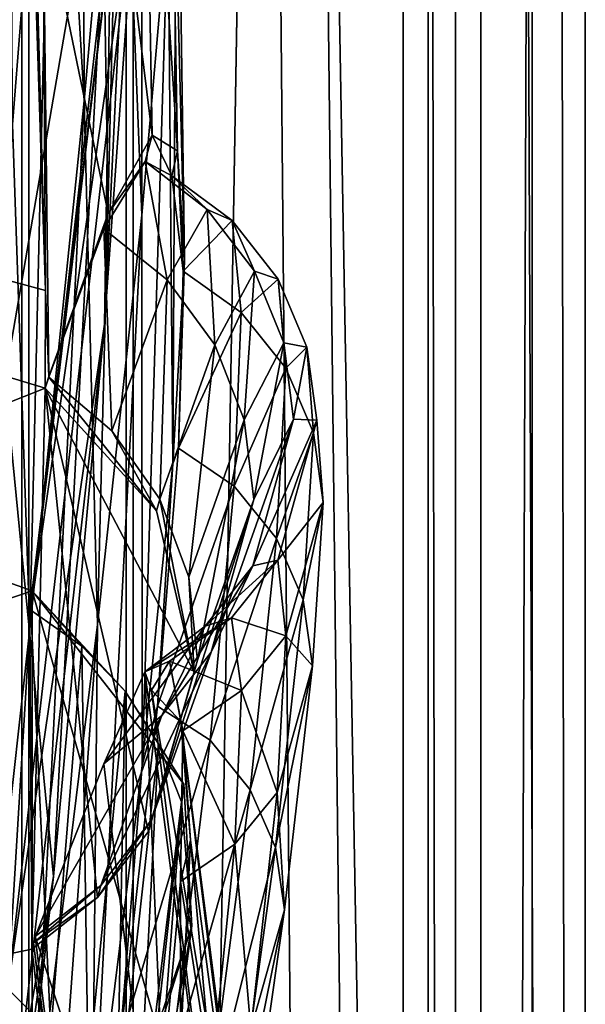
# Model space of a CAD drawing. Header units: metres. Extents: x -904 to 0, y -908 to 0.
# Tile 61 of 161: x -16 to 0, y -540 to -512. Entities that reach past the tile are written whole.
import ezdxf

# ---------------------------------------------------------------- set-up
doc = ezdxf.new("R2010")
doc.units = ezdxf.units.M

msp = doc.modelspace()

# ---------------------------------------------------------------- linework, layer by layer
at = {"layer": 'None012'}
for points in [[(-51.518902, -163.519562, 2063.059814), (-51.518902, -836.377136, 2063.059814), (-4.519207, -133.377289, 2063.059814)], [(-51.518902, -836.377136, 2063.059814), (-34.448139, -844.306091, 2063.059814), (-4.519207, -133.377289, 2063.059814)], [(-34.448139, -844.306091, 163.059708), (-51.518902, -836.377136, 163.059708), (-4.519207, -133.377289, 163.059708)], [(-4.519207, -133.377289, 163.059708), (-51.518902, -836.377136, 163.059708), (-51.518902, -163.519562, 163.059708)], [(-4.519207, -133.377289, 2063.059814), (-34.448139, -844.306091, 2063.059814), (-4.519207, -887.377258, 2063.059814)], [(-4.519207, -887.377258, 163.059708), (-34.448139, -844.306091, 163.059708), (-4.519207, -133.377289, 163.059708)], [(-4.519207, -887.377258, 163.059708), (-4.519207, -133.377289, 163.059708), (-4.519207, -887.377258, 173.920044)], [(-4.519207, -133.377289, 163.059708), (-4.519207, -133.377289, 2063.059814), (-4.519207, -887.377258, 173.920044)], [(-4.519207, -887.377258, 173.920044), (-4.519207, -133.377289, 2063.059814), (-4.519207, -887.377258, 2051.920166)], [(-4.519207, -133.377289, 2063.059814), (-4.519207, -887.377258, 2063.059814), (-4.519207, -887.377258, 2051.920166)], [(-15.269579, -499.806885, 1065.653809), (-16.471502, -514.949768, 1122.30127), (-16.551174, -485.874695, 1065.654785)], [(-14.4817, -488.092499, 1009.148804), (-14.411329, -514.278748, 1065.6521), (-15.269579, -499.806885, 1065.653809)], [(-13.354754, -502.477234, 1009.141663), (-14.411329, -514.278748, 1065.6521), (-14.4817, -488.092499, 1009.148804)], [(-13.823624, -520.69043, 509.420135), (-12.282374, -488.904602, 509.239197), (-13.566189, -504.144501, 456.6586)], [(-13.823624, -520.69043, 509.420135), (-12.879832, -507.57196, 562.68634), (-12.282374, -488.904602, 509.239197)], [(-16.69252, -522.29126, 404.999176), (-13.566189, -504.144501, 456.6586), (-16.398525, -489.893097, 405.125092)], [(-12.74689, -517.560913, 1009.129333), (-13.354754, -502.477234, 1009.141663), (-12.760496, -493.85672, 952.559692)], [(-11.992947, -508.872101, 952.533508), (-12.74689, -517.560913, 1009.129333), (-12.760496, -493.85672, 952.559692)], [(-101.42131, -496.465118, 658.65802), (-15.519427, -519.723877, 660.90741), (-16.345406, -494.513519, 660.885803)], [(-16.345406, -494.513519, 660.885803), (-15.519427, -519.723877, 660.90741), (-16.183268, -495.319733, 663.899475)], [(-15.602613, -495.890411, 1772.733154), (-19.795883, -527.914978, 1827.241333), (-17.018021, -495.383057, 1827.502563)], [(-15.519427, -519.723877, 660.90741), (-15.584117, -508.460419, 663.920166), (-16.183268, -495.319733, 663.899475)], [(-15.602613, -495.890411, 1772.733154), (-18.721035, -527.661804, 1772.509033), (-19.795883, -527.914978, 1827.241333)], [(-15.602613, -495.890411, 1772.733154), (-15.397907, -496.523987, 1717.933838), (-18.721035, -527.661804, 1772.509033)], [(-15.519427, -519.723877, 660.90741), (-101.42131, -496.465118, 658.65802), (-15.525632, -522.532288, 660.907227)], [(-101.42131, -496.465118, 658.65802), (-100.186226, -556.120239, 658.690308), (-15.525632, -522.532288, 660.907227)], [(-15.172025, -497.283142, 1663.121948), (-18.825037, -527.344788, 1717.76355), (-15.397907, -496.523987, 1717.933838)], [(-15.397907, -496.523987, 1717.933838), (-18.825037, -527.344788, 1717.76355), (-18.721035, -527.661804, 1772.509033)], [(-14.931726, -498.121948, 1610.943604), (-18.938559, -526.964355, 1663.025146), (-15.172025, -497.283142, 1663.121948)], [(-15.172025, -497.283142, 1663.121948), (-18.938559, -526.964355, 1663.025146), (-18.825037, -527.344788, 1717.76355)], [(-15.936707, -528.914673, 614.943726), (-12.353572, -497.530182, 614.80658), (-12.879832, -507.57196, 562.68634)], [(-12.687592, -501.71936, 617.838562), (-12.353572, -497.530182, 614.80658), (-15.936707, -528.914673, 614.943726)], [(-12.687592, -501.71936, 617.838562), (-15.90432, -528.363281, 617.922791), (-101.429382, -497.886383, 620.162354)], [(-101.429382, -497.886383, 620.162354), (-15.90432, -528.363281, 617.922791), (-100.142334, -557.059753, 620.128662)], [(-19.059547, -526.554993, 1610.789307), (-14.931726, -498.121948, 1610.943604), (-23.081976, -546.891296, 1607.910889)], [(-23.081976, -546.891296, 1607.910889), (-14.931726, -498.121948, 1610.943604), (-16.298012, -508.943115, 1608.088379)], [(-14.931726, -498.121948, 1610.943604), (-19.059547, -526.554993, 1610.789307), (-18.938559, -526.964355, 1663.025146)], [(-15.269579, -499.806885, 1065.653809), (-15.965605, -529.448608, 1122.301147), (-16.471502, -514.949768, 1122.30127)], [(-14.411329, -514.278748, 1065.6521), (-15.965605, -529.448608, 1122.301147), (-15.269579, -499.806885, 1065.653809)], [(-12.455976, -515.263489, 780.196472), (-12.722794, -500.281616, 780.268066), (-13.94687, -503.110931, 721.286072)], [(-12.455976, -515.263489, 780.196472), (-11.727466, -515.708801, 838.24292), (-12.722794, -500.281616, 780.268066)], [(-11.727466, -515.708801, 838.24292), (-11.990452, -500.294281, 838.314758), (-12.722794, -500.281616, 780.268066)], [(-11.727466, -515.708801, 838.24292), (-11.52635, -518.843079, 895.604187), (-11.990452, -500.294281, 838.314758)], [(-11.52635, -518.843079, 895.604187), (-11.74542, -503.143982, 895.662537), (-11.990452, -500.294281, 838.314758)], [(-15.90432, -528.363281, 617.922791), (-12.687592, -501.71936, 617.838562), (-15.936707, -528.914673, 614.943726)], [(-14.027858, -529.325684, 1065.650024), (-14.411329, -514.278748, 1065.6521), (-13.354754, -502.477234, 1009.141663)], [(-12.74689, -517.560913, 1009.129333), (-14.027858, -529.325684, 1065.650024), (-13.354754, -502.477234, 1009.141663)], [(-13.94687, -503.110931, 721.286072), (-15.584117, -508.460419, 663.920166), (-13.716209, -517.512024, 721.235718)], [(-13.716209, -517.512024, 721.235718), (-12.455976, -515.263489, 780.196472), (-13.94687, -503.110931, 721.286072)], [(-11.857764, -524.70697, 952.495422), (-11.992947, -508.872101, 952.533508), (-11.74542, -503.143982, 895.662537)], [(-11.52635, -518.843079, 895.604187), (-11.857764, -524.70697, 952.495422), (-11.74542, -503.143982, 895.662537)], [(-15.285351, -536.569641, 456.888458), (-13.566189, -504.144501, 456.6586), (-16.69252, -522.29126, 404.999176)], [(-15.285351, -536.569641, 456.888458), (-13.823624, -520.69043, 509.420135), (-13.566189, -504.144501, 456.6586)], [(-16.60578, -539.796692, 562.686707), (-12.879832, -507.57196, 562.68634), (-13.823624, -520.69043, 509.420135)], [(-16.60578, -539.796692, 562.686707), (-15.936707, -528.914673, 614.943726), (-12.879832, -507.57196, 562.68634)], [(-20.834852, -508.446198, 1457.984009), (-15.275234, -560.594788, 1512.004272), (-17.329136, -535.782043, 1511.832886)], [(-20.834852, -508.446198, 1457.984009), (-18.504261, -530.795715, 1458.24292), (-15.275234, -560.594788, 1512.004272)], [(-15.584117, -508.460419, 663.920166), (-15.423938, -522.201233, 663.919556), (-13.716209, -517.512024, 721.235718)], [(-15.584117, -508.460419, 663.920166), (-15.519427, -519.723877, 660.90741), (-15.423938, -522.201233, 663.919556)], [(-12.735279, -533.381409, 1009.112), (-12.74689, -517.560913, 1009.129333), (-11.992947, -508.872101, 952.533508)], [(-11.857764, -524.70697, 952.495422), (-12.735279, -533.381409, 1009.112), (-11.992947, -508.872101, 952.533508)], [(-17.329136, -535.782043, 1511.832886), (-13.714565, -563.811584, 1561.91748), (-20.912622, -510.899231, 1511.640137)], [(-13.714565, -563.811584, 1561.91748), (-17.277678, -536.280823, 1561.998047), (-20.912622, -510.899231, 1511.640137)], [(-15.870751, -544.352112, 1122.300659), (-15.965605, -529.448608, 1122.301147), (-14.411329, -514.278748, 1065.6521)], [(-14.027858, -529.325684, 1065.650024), (-15.870751, -544.352112, 1122.300659), (-14.411329, -514.278748, 1065.6521)], [(-15.965605, -529.448608, 1122.301147), (-18.051569, -548.159058, 1179.180542), (-16.471502, -514.949768, 1122.30127)], [(-12.651657, -516.019653, 769.53125), (-12.455976, -515.263489, 780.196472), (-13.716209, -517.512024, 721.235718)], [(-12.651657, -516.019653, 769.53125), (-11.886616, -516.42688, 822.573608), (-12.455976, -515.263489, 780.196472)], [(-11.886616, -516.42688, 822.573608), (-11.727466, -515.708801, 838.24292), (-12.455976, -515.263489, 780.196472)], [(-11.886616, -516.42688, 822.573608), (-11.560765, -519.175049, 875.598511), (-11.727466, -515.708801, 838.24292)], [(-11.560765, -519.175049, 875.598511), (-11.52635, -518.843079, 895.604187), (-11.727466, -515.708801, 838.24292)], [(-13.837816, -517.956604, 716.613342), (-12.651657, -516.019653, 769.53125), (-13.716209, -517.512024, 721.235718)], [(-12.651657, -516.019653, 769.53125), (-13.837816, -517.956604, 716.613342), (-12.02464, -519.421082, 716.636414)], [(-11.886616, -516.42688, 822.573608), (-12.651657, -516.019653, 769.53125), (-10.868174, -517.396301, 769.520264)], [(-10.868174, -517.396301, 769.520264), (-12.651657, -516.019653, 769.53125), (-12.02464, -519.421082, 716.636414)], [(-11.560765, -519.175049, 875.598511), (-11.886616, -516.42688, 822.573608), (-10.152275, -517.709778, 822.446045)], [(-10.152275, -517.709778, 822.446045), (-11.886616, -516.42688, 822.573608), (-10.868174, -517.396301, 769.520264)], [(-100.18586, -556.128113, 1567.126709), (-20.846918, -517.500244, 1565.049072), (-14.948027, -552.417358, 1564.894653)], [(-14.948027, -552.417358, 1564.894653), (-20.846918, -517.500244, 1565.049072), (-13.714565, -563.811584, 1561.91748)], [(-13.714565, -563.811584, 1561.91748), (-20.846918, -517.500244, 1565.049072), (-17.277678, -536.280823, 1561.998047)], [(-13.716209, -517.512024, 721.235718), (-15.423938, -522.201233, 663.919556), (-13.837816, -517.956604, 716.613342)], [(-12.735279, -533.381409, 1009.112), (-14.179072, -544.979614, 1065.647217), (-12.74689, -517.560913, 1009.129333)], [(-14.179072, -544.979614, 1065.647217), (-14.027858, -529.325684, 1065.650024), (-12.74689, -517.560913, 1009.129333)], [(-12.02464, -519.421082, 716.636414), (-10.649781, -521.29126, 716.622192), (-10.868174, -517.396301, 769.520264)], [(-10.649781, -521.29126, 716.622192), (-9.511009, -519.174255, 769.499756), (-10.868174, -517.396301, 769.520264)], [(-10.868174, -517.396301, 769.520264), (-9.511009, -519.174255, 769.499756), (-10.152275, -517.709778, 822.446045)], [(-9.890941, -520.360901, 875.311707), (-11.560765, -519.175049, 875.598511), (-10.152275, -517.709778, 822.446045)], [(-9.511009, -519.174255, 769.499756), (-8.829017, -519.396301, 822.424805), (-10.152275, -517.709778, 822.446045)], [(-10.152275, -517.709778, 822.446045), (-8.829017, -519.396301, 822.424805), (-9.890941, -520.360901, 875.311707)], [(-15.423938, -522.201233, 663.919556), (-15.424051, -522.221191, 663.919556), (-13.837816, -517.956604, 716.613342)], [(-13.837816, -517.956604, 716.613342), (-15.424051, -522.221191, 663.919556), (-13.611427, -523.761658, 663.98175)], [(-12.02464, -519.421082, 716.636414), (-13.837816, -517.956604, 716.613342), (-13.611427, -523.761658, 663.98175)], [(-11.691896, -524.258423, 928.455811), (-11.857764, -524.70697, 952.495422), (-11.52635, -518.843079, 895.604187)], [(-11.560765, -519.175049, 875.598511), (-11.691896, -524.258423, 928.455811), (-11.52635, -518.843079, 895.604187)], [(-11.691896, -524.258423, 928.455811), (-11.560765, -519.175049, 875.598511), (-9.890941, -520.360901, 875.311707)], [(-9.511009, -519.174255, 769.499756), (-10.649781, -521.29126, 716.622192), (-9.80253, -523.443054, 716.607971)], [(-8.66785, -521.231445, 769.479248), (-9.511009, -519.174255, 769.499756), (-9.80253, -523.443054, 716.607971)], [(-8.829017, -519.396301, 822.424805), (-9.511009, -519.174255, 769.499756), (-8.66785, -521.231445, 769.479248)], [(-13.611427, -523.761658, 663.98175), (-12.231359, -525.728088, 664.028442), (-12.02464, -519.421082, 716.636414)], [(-12.231359, -525.728088, 664.028442), (-10.649781, -521.29126, 716.622192), (-12.02464, -519.421082, 716.636414)], [(-8.829017, -519.396301, 822.424805), (-8.61379, -521.957092, 875.293396), (-9.890941, -520.360901, 875.311707)], [(-8.61379, -521.957092, 875.293396), (-8.829017, -519.396301, 822.424805), (-8.003073, -521.3573, 822.403503)], [(-8.003073, -521.3573, 822.403503), (-8.829017, -519.396301, 822.424805), (-8.66785, -521.231445, 769.479248)], [(-15.519427, -519.723877, 660.90741), (-15.525632, -522.532288, 660.907227), (-15.423938, -522.201233, 663.919556)], [(-10.098269, -525.34613, 928.015747), (-11.691896, -524.258423, 928.455811), (-9.890941, -520.360901, 875.311707)], [(-9.890941, -520.360901, 875.311707), (-8.61379, -521.957092, 875.293396), (-10.098269, -525.34613, 928.015747)], [(-17.572212, -553.345703, 509.69455), (-13.823624, -520.69043, 509.420135), (-15.285351, -536.569641, 456.888458)], [(-17.572212, -553.345703, 509.69455), (-16.60578, -539.796692, 562.686707), (-13.823624, -520.69043, 509.420135)], [(-10.649781, -521.29126, 716.622192), (-12.231359, -525.728088, 664.028442), (-11.395894, -527.970093, 664.055725)], [(-9.80253, -523.443054, 716.607971), (-10.649781, -521.29126, 716.622192), (-11.395894, -527.970093, 664.055725)], [(-9.80253, -523.443054, 716.607971), (-9.530819, -525.732117, 716.59375), (-8.66785, -521.231445, 769.479248)], [(-9.530819, -525.732117, 716.59375), (-8.386756, -523.425842, 769.458801), (-8.66785, -521.231445, 769.479248)], [(-8.66785, -521.231445, 769.479248), (-8.386756, -523.425842, 769.458801), (-8.003073, -521.3573, 822.403503)], [(-7.814175, -523.82074, 875.275146), (-8.61379, -521.957092, 875.293396), (-8.003073, -521.3573, 822.403503)], [(-8.386756, -523.425842, 769.458801), (-7.722167, -523.454224, 822.382263), (-8.003073, -521.3573, 822.403503)], [(-8.003073, -521.3573, 822.403503), (-7.722167, -523.454224, 822.382263), (-7.814175, -523.82074, 875.275146)], [(-8.61379, -521.957092, 875.293396), (-8.877575, -526.853149, 928.002563), (-10.098269, -525.34613, 928.015747)], [(-8.877575, -526.853149, 928.002563), (-8.61379, -521.957092, 875.293396), (-7.814175, -523.82074, 875.275146)], [(-18.468616, -555.158508, 405.247559), (-15.285351, -536.569641, 456.888458), (-16.69252, -522.29126, 404.999176)], [(-15.423938, -522.201233, 663.919556), (-15.525632, -522.532288, 660.907227), (-15.424051, -522.221191, 663.919556)], [(-15.525632, -522.532288, 660.907227), (-12.325888, -526.059631, 660.991028), (-15.424051, -522.221191, 663.919556)], [(-12.325888, -526.059631, 660.991028), (-13.611427, -523.761658, 663.98175), (-15.424051, -522.221191, 663.919556)], [(-15.525632, -522.532288, 660.907227), (-100.186226, -556.120239, 658.690308), (-15.91435, -538.657837, 660.897095)], [(-15.91435, -538.657837, 660.897095), (-14.022956, -537.178711, 660.946594), (-15.525632, -522.532288, 660.907227)], [(-14.022956, -537.178711, 660.946594), (-12.555268, -535.279053, 660.985046), (-15.525632, -522.532288, 660.907227)], [(-15.525632, -522.532288, 660.907227), (-12.555268, -535.279053, 660.985046), (-11.245561, -530.698914, 661.019348)], [(-11.245561, -530.698914, 661.019348), (-12.325888, -526.059631, 660.991028), (-15.525632, -522.532288, 660.907227)], [(-11.395894, -527.970093, 664.055725), (-11.150949, -530.348145, 664.062134), (-9.80253, -523.443054, 716.607971)], [(-11.150949, -530.348145, 664.062134), (-9.530819, -525.732117, 716.59375), (-9.80253, -523.443054, 716.607971)], [(-9.556349, -527.638977, 769.417786), (-8.386756, -523.425842, 769.458801), (-10.757193, -530.125549, 716.565247)], [(-8.386756, -523.425842, 769.458801), (-9.530819, -525.732117, 716.59375), (-10.757193, -530.125549, 716.565247)], [(-7.722167, -523.454224, 822.382263), (-8.386756, -523.425842, 769.458801), (-9.556349, -527.638977, 769.417786)], [(-8.842594, -527.481812, 822.339722), (-7.722167, -523.454224, 822.382263), (-9.556349, -527.638977, 769.417786)], [(-7.539016, -525.817627, 875.256897), (-7.722167, -523.454224, 822.382263), (-8.842594, -527.481812, 822.339722)], [(-7.722167, -523.454224, 822.382263), (-7.539016, -525.817627, 875.256897), (-7.814175, -523.82074, 875.275146)], [(-13.611427, -523.761658, 663.98175), (-12.325888, -526.059631, 660.991028), (-12.231359, -525.728088, 664.028442)], [(-8.111553, -528.618103, 927.989441), (-8.877575, -526.853149, 928.002563), (-7.814175, -523.82074, 875.275146)], [(-7.814175, -523.82074, 875.275146), (-7.539016, -525.817627, 875.256897), (-8.111553, -528.618103, 927.989441)], [(-11.691896, -524.258423, 928.455811), (-12.296816, -531.670532, 980.998657), (-11.857764, -524.70697, 952.495422)], [(-12.296816, -531.670532, 980.998657), (-11.691896, -524.258423, 928.455811), (-10.098269, -525.34613, 928.015747)], [(-12.296816, -531.670532, 980.998657), (-12.735279, -533.381409, 1009.112), (-11.857764, -524.70697, 952.495422)], [(-10.785108, -532.656067, 980.456116), (-12.296816, -531.670532, 980.998657), (-10.098269, -525.34613, 928.015747)], [(-10.098269, -525.34613, 928.015747), (-8.877575, -526.853149, 928.002563), (-10.785108, -532.656067, 980.456116)], [(-10.757193, -530.125549, 716.565247), (-9.530819, -525.732117, 716.59375), (-12.466949, -534.945129, 664.011414)], [(-9.530819, -525.732117, 716.59375), (-11.150949, -530.348145, 664.062134), (-12.466949, -534.945129, 664.011414)], [(-12.325888, -526.059631, 660.991028), (-11.245561, -530.698914, 661.019348), (-12.231359, -525.728088, 664.028442)], [(-12.231359, -525.728088, 664.028442), (-11.245561, -530.698914, 661.019348), (-11.395894, -527.970093, 664.055725)], [(-8.609875, -529.655151, 875.220398), (-7.539016, -525.817627, 875.256897), (-8.842594, -527.481812, 822.339722)], [(-7.845853, -530.51239, 927.976257), (-7.539016, -525.817627, 875.256897), (-8.609875, -529.655151, 875.220398)], [(-7.539016, -525.817627, 875.256897), (-7.845853, -530.51239, 927.976257), (-8.111553, -528.618103, 927.989441)], [(-8.877575, -526.853149, 928.002563), (-9.630896, -534.074585, 980.448608), (-10.785108, -532.656067, 980.456116)], [(-9.630896, -534.074585, 980.448608), (-8.877575, -526.853149, 928.002563), (-8.111553, -528.618103, 927.989441)], [(-10.1667, -529.131958, 822.318481), (-8.842594, -527.481812, 822.339722), (-10.927002, -529.370972, 769.397278)], [(-8.842594, -527.481812, 822.339722), (-9.556349, -527.638977, 769.417786), (-10.927002, -529.370972, 769.397278)], [(-8.609875, -529.655151, 875.220398), (-8.842594, -527.481812, 822.339722), (-10.1667, -529.131958, 822.318481)], [(-10.927002, -529.370972, 769.397278), (-9.556349, -527.638977, 769.417786), (-12.17268, -531.939148, 716.551025)], [(-9.556349, -527.638977, 769.417786), (-10.757193, -530.125549, 716.565247), (-12.17268, -531.939148, 716.551025)], [(-11.245561, -530.698914, 661.019348), (-11.150949, -530.348145, 664.062134), (-11.395894, -527.970093, 664.055725)], [(-15.90432, -528.363281, 617.922791), (-15.904465, -544.554199, 617.922791), (-100.142334, -557.059753, 620.128662)], [(-15.936707, -528.914673, 614.943726), (-14.471349, -529.947693, 614.945313), (-15.90432, -528.363281, 617.922791)], [(-12.315382, -540.919739, 617.828796), (-15.904465, -544.554199, 617.922791), (-15.90432, -528.363281, 617.922791)], [(-14.471349, -529.947693, 614.945313), (-13.231707, -531.243591, 614.946899), (-15.90432, -528.363281, 617.922791)], [(-15.90432, -528.363281, 617.922791), (-13.231707, -531.243591, 614.946899), (-11.543953, -533.918579, 617.808655)], [(-11.543953, -533.918579, 617.808655), (-12.315382, -540.919739, 617.828796), (-15.90432, -528.363281, 617.922791)], [(-8.905405, -535.739258, 980.441162), (-9.630896, -534.074585, 980.448608), (-8.111553, -528.618103, 927.989441)], [(-8.111553, -528.618103, 927.989441), (-7.845853, -530.51239, 927.976257), (-8.905405, -535.739258, 980.441162)], [(-16.60578, -539.796692, 562.686707), (-15.360963, -541.045471, 561.487488), (-15.936707, -528.914673, 614.943726)], [(-15.360963, -541.045471, 561.487488), (-14.471349, -529.947693, 614.945313), (-15.936707, -528.914673, 614.943726)], [(-10.927002, -529.370972, 769.397278), (-12.663919, -530.691895, 769.204041), (-10.1667, -529.131958, 822.318481)], [(-12.663919, -530.691895, 769.204041), (-11.953653, -530.378479, 822.041748), (-10.1667, -529.131958, 822.318481)], [(-10.1667, -529.131958, 822.318481), (-11.953653, -530.378479, 822.041748), (-9.881709, -531.223694, 875.202148)], [(-9.881709, -531.223694, 875.202148), (-8.609875, -529.655151, 875.220398), (-10.1667, -529.131958, 822.318481)], [(-15.870751, -544.352112, 1122.300659), (-18.051569, -548.159058, 1179.180542), (-15.965605, -529.448608, 1122.301147)], [(-14.179072, -544.979614, 1065.647217), (-16.223312, -559.684204, 1122.299805), (-14.027858, -529.325684, 1065.650024)], [(-16.223312, -559.684204, 1122.299805), (-15.870751, -544.352112, 1122.300659), (-14.027858, -529.325684, 1065.650024)], [(-12.17268, -531.939148, 716.551025), (-13.843554, -533.32959, 716.437744), (-10.927002, -529.370972, 769.397278)], [(-13.843554, -533.32959, 716.437744), (-12.663919, -530.691895, 769.204041), (-10.927002, -529.370972, 769.397278)], [(-8.86304, -534.155212, 927.94989), (-8.609875, -529.655151, 875.220398), (-9.881709, -531.223694, 875.202148)], [(-8.86304, -534.155212, 927.94989), (-7.845853, -530.51239, 927.976257), (-8.609875, -529.655151, 875.220398)], [(-14.471349, -529.947693, 614.945313), (-15.360963, -541.045471, 561.487488), (-14.294935, -542.237976, 561.514038)], [(-13.231707, -531.243591, 614.946899), (-14.471349, -529.947693, 614.945313), (-14.294935, -542.237976, 561.514038)], [(-12.17268, -531.939148, 716.551025), (-10.757193, -530.125549, 716.565247), (-13.927106, -536.829468, 663.958374)], [(-10.757193, -530.125549, 716.565247), (-12.466949, -534.945129, 664.011414), (-13.927106, -536.829468, 663.958374)], [(-11.953653, -530.378479, 822.041748), (-12.663919, -530.691895, 769.204041), (-12.469991, -531.216309, 780.101501)], [(-11.245561, -530.698914, 661.019348), (-12.555268, -535.279053, 660.985046), (-11.150949, -530.348145, 664.062134)], [(-12.555268, -535.279053, 660.985046), (-12.466949, -534.945129, 664.011414), (-11.150949, -530.348145, 664.062134)], [(-11.628036, -532.119873, 838.147827), (-11.953653, -530.378479, 822.041748), (-12.469991, -531.216309, 780.101501)], [(-11.570861, -532.384155, 874.831726), (-11.953653, -530.378479, 822.041748), (-11.628036, -532.119873, 838.147827)], [(-11.953653, -530.378479, 822.041748), (-11.570861, -532.384155, 874.831726), (-9.881709, -531.223694, 875.202148)], [(-7.845853, -530.51239, 927.976257), (-8.652546, -537.528015, 980.433655), (-8.905405, -535.739258, 980.441162)], [(-8.652546, -537.528015, 980.433655), (-7.845853, -530.51239, 927.976257), (-8.86304, -534.155212, 927.94989)], [(-18.504261, -530.795715, 1458.24292), (-14.705161, -585.04071, 1512.154297), (-15.275234, -560.594788, 1512.004272)], [(-17.423899, -552.886475, 1458.469604), (-14.705161, -585.04071, 1512.154297), (-18.504261, -530.795715, 1458.24292)], [(-12.663919, -530.691895, 769.204041), (-13.843554, -533.32959, 716.437744), (-11.814866, -550.415039, 721.085693)], [(-12.469991, -531.216309, 780.101501), (-12.663919, -530.691895, 769.204041), (-10.222251, -549.356018, 779.983154)], [(-12.663919, -530.691895, 769.204041), (-11.814866, -550.415039, 721.085693), (-10.222251, -549.356018, 779.983154)], [(-9.24986, -550.604553, 838.02948), (-12.469991, -531.216309, 780.101501), (-10.222251, -549.356018, 779.983154)], [(-9.24986, -550.604553, 838.02948), (-11.628036, -532.119873, 838.147827), (-12.469991, -531.216309, 780.101501)], [(-9.881709, -531.223694, 875.202148), (-11.570861, -532.384155, 874.831726), (-10.075027, -535.642334, 927.936768)], [(-10.075027, -535.642334, 927.936768), (-8.86304, -534.155212, 927.94989), (-9.881709, -531.223694, 875.202148)], [(-13.231707, -531.243591, 614.946899), (-14.294935, -542.237976, 561.514038), (-13.468397, -543.616943, 561.540588)], [(-13.468397, -543.616943, 561.540588), (-12.265923, -532.75531, 614.948486), (-13.231707, -531.243591, 614.946899)], [(-13.231707, -531.243591, 614.946899), (-12.265923, -532.75531, 614.948486), (-11.543953, -533.918579, 617.808655)], [(-12.296816, -531.670532, 980.998657), (-13.380919, -541.393738, 1033.11731), (-12.735279, -533.381409, 1009.112)], [(-13.380919, -541.393738, 1033.11731), (-12.296816, -531.670532, 980.998657), (-10.785108, -532.656067, 980.456116)], [(-13.927106, -536.829468, 663.958374), (-15.813406, -538.295776, 663.890747), (-12.17268, -531.939148, 716.551025)], [(-15.813406, -538.295776, 663.890747), (-13.843554, -533.32959, 716.437744), (-12.17268, -531.939148, 716.551025)], [(-11.348301, -535.524963, 895.527161), (-11.570861, -532.384155, 874.831726), (-11.628036, -532.119873, 838.147827)], [(-11.348301, -535.524963, 895.527161), (-11.628036, -532.119873, 838.147827), (-8.893641, -554.155762, 895.431519)], [(-11.628036, -532.119873, 838.147827), (-9.24986, -550.604553, 838.02948), (-8.893641, -554.155762, 895.431519)], [(-11.348301, -535.524963, 895.527161), (-11.641503, -536.710999, 927.481812), (-11.570861, -532.384155, 874.831726)], [(-11.570861, -532.384155, 874.831726), (-11.641503, -536.710999, 927.481812), (-10.075027, -535.642334, 927.936768)], [(-12.911559, -545.131287, 561.567078), (-12.265923, -532.75531, 614.948486), (-13.468397, -543.616943, 561.540588)], [(-11.960135, -542.277832, 1032.530273), (-13.380919, -541.393738, 1033.11731), (-10.785108, -532.656067, 980.456116)], [(-12.265923, -532.75531, 614.948486), (-12.911559, -545.131287, 561.567078), (-11.608546, -534.424805, 614.950073)], [(-11.543953, -533.918579, 617.808655), (-12.265923, -532.75531, 614.948486), (-11.608546, -534.424805, 614.950073)], [(-10.785108, -532.656067, 980.456116), (-9.630896, -534.074585, 980.448608), (-11.960135, -542.277832, 1032.530273)], [(-13.843554, -533.32959, 716.437744), (-15.813406, -538.295776, 663.890747), (-11.814866, -550.415039, 721.085693)], [(-13.380919, -541.393738, 1033.11731), (-14.179072, -544.979614, 1065.647217), (-12.735279, -533.381409, 1009.112)], [(-12.315382, -540.919739, 617.828796), (-11.543953, -533.918579, 617.808655), (-11.309695, -537.984619, 614.953247)], [(-11.543953, -533.918579, 617.808655), (-11.608546, -534.424805, 614.950073), (-11.309695, -537.984619, 614.953247)], [(-9.630896, -534.074585, 980.448608), (-10.882589, -543.608093, 1032.52771), (-11.960135, -542.277832, 1032.530273)], [(-10.882589, -543.608093, 1032.52771), (-9.630896, -534.074585, 980.448608), (-8.905405, -535.739258, 980.441162)], [(-9.611307, -540.970703, 980.418701), (-8.86304, -534.155212, 927.94989), (-10.075027, -535.642334, 927.936768)], [(-9.611307, -540.970703, 980.418701), (-8.652546, -537.528015, 980.433655), (-8.86304, -534.155212, 927.94989)], [(-11.608546, -534.424805, 614.950073), (-12.911559, -545.131287, 561.567078), (-12.686258, -548.344055, 561.620117)], [(-11.309695, -537.984619, 614.953247), (-11.608546, -534.424805, 614.950073), (-12.686258, -548.344055, 561.620117)], [(-12.555268, -535.279053, 660.985046), (-14.022956, -537.178711, 660.946594), (-12.466949, -534.945129, 664.011414)], [(-14.022956, -537.178711, 660.946594), (-13.927106, -536.829468, 663.958374), (-12.466949, -534.945129, 664.011414)], [(-11.635778, -541.471191, 952.445496), (-11.641503, -536.710999, 927.481812), (-11.348301, -535.524963, 895.527161)], [(-10.075027, -535.642334, 927.936768), (-11.641503, -536.710999, 927.481812), (-10.755545, -542.37616, 980.411255)], [(-9.158405, -560.047974, 952.383667), (-11.635778, -541.471191, 952.445496), (-11.348301, -535.524963, 895.527161)], [(-8.893641, -554.155762, 895.431519), (-9.158405, -560.047974, 952.383667), (-11.348301, -535.524963, 895.527161)], [(-10.204728, -545.17041, 1032.525146), (-10.882589, -543.608093, 1032.52771), (-8.905405, -535.739258, 980.441162)], [(-10.755545, -542.37616, 980.411255), (-9.611307, -540.970703, 980.418701), (-10.075027, -535.642334, 927.936768)], [(-8.905405, -535.739258, 980.441162), (-8.652546, -537.528015, 980.433655), (-10.204728, -545.17041, 1032.525146)], [(-15.275234, -560.594788, 1512.004272), (-11.946713, -591.140259, 1561.924072), (-17.329136, -535.782043, 1511.832886)], [(-11.946713, -591.140259, 1561.924072), (-13.714565, -563.811584, 1561.91748), (-17.329136, -535.782043, 1511.832886)], [(-18.928604, -569.24231, 457.537354), (-15.285351, -536.569641, 456.888458), (-18.468616, -555.158508, 405.247559)], [(-18.928604, -569.24231, 457.537354), (-17.572212, -553.345703, 509.69455), (-15.285351, -536.569641, 456.888458)], [(-15.866349, -538.474304, 662.39386), (-13.927106, -536.829468, 663.958374), (-14.022956, -537.178711, 660.946594)], [(-15.866349, -538.474304, 662.39386), (-15.813406, -538.295776, 663.890747), (-13.927106, -536.829468, 663.958374)], [(-12.227972, -543.352783, 979.89209), (-11.641503, -536.710999, 927.481812), (-11.635778, -541.471191, 952.445496)], [(-11.641503, -536.710999, 927.481812), (-12.227972, -543.352783, 979.89209), (-10.755545, -542.37616, 980.411255)], [(-15.91435, -538.657837, 660.897095), (-15.866349, -538.474304, 662.39386), (-14.022956, -537.178711, 660.946594)], [(-8.652546, -537.528015, 980.433655), (-9.968256, -546.850281, 1032.522705), (-10.204728, -545.17041, 1032.525146)], [(-9.968256, -546.850281, 1032.522705), (-8.652546, -537.528015, 980.433655), (-9.611307, -540.970703, 980.418701)], [(-12.686258, -548.344055, 561.620117), (-13.660616, -551.429321, 561.579895), (-11.309695, -537.984619, 614.953247)], [(-13.660616, -551.429321, 561.579895), (-12.382516, -541.410461, 614.848816), (-11.309695, -537.984619, 614.953247)], [(-11.309695, -537.984619, 614.953247), (-12.382516, -541.410461, 614.848816), (-12.315382, -540.919739, 617.828796)], [(-13.921166, -553.599426, 663.934509), (-15.813406, -538.295776, 663.890747), (-15.866349, -538.474304, 662.39386)], [(-11.814866, -550.415039, 721.085693), (-15.813406, -538.295776, 663.890747), (-13.921166, -553.599426, 663.934509)], [(-15.866349, -538.474304, 662.39386), (-15.91435, -538.657837, 660.897095), (-13.860257, -554.884094, 662.439331)], [(-13.921166, -553.599426, 663.934509), (-15.866349, -538.474304, 662.39386), (-13.860257, -554.884094, 662.439331)], [(-100.186226, -556.120239, 658.690308), (-13.933051, -554.890198, 660.948975), (-15.91435, -538.657837, 660.897095)], [(-15.91435, -538.657837, 660.897095), (-13.933051, -554.890198, 660.948975), (-13.860257, -554.884094, 662.439331)], [(-16.60578, -539.796692, 562.686707), (-17.572212, -553.345703, 509.69455), (-15.360963, -541.045471, 561.487488)]]:
    msp.add_3dface(points, dxfattribs=at)
at = {"layer": 'None012346'}
for points in [[(0, -904.007874), (-3.735142, -3.735142), (0, 0)], [(0, 0), (-1.527202, -1.527202, 175), (0, -904.007874)], [(-16.196362, -21.156561, 175), (-16.196362, -882.851318, 175), (-1.527202, -1.527202, 175)], [(-1.527202, -1.527202, 175), (-16.196362, -882.851318, 175), (-1.527202, -902.480652, 175)], [(-1.527202, -1.527202, 175), (-1.527202, -902.480652, 175), (0, -904.007874)], [(-3.735142, -3.735142), (-3.735142, -900.272766), (-5.236164, -5.236164, 172)], [(-3.735142, -900.272766), (-3.735142, -3.735142), (0, -904.007874)], [(-5.236164, -898.771729, 172), (-13.196362, -21.156561, 172), (-5.236164, -5.236164, 172)], [(-3.735142, -900.272766), (-5.236164, -898.771729, 172), (-5.236164, -5.236164, 172)], [(-16.196362, -882.851318, 163.059708), (-16.196362, -21.156561, 163.059708), (-53.480907, -243.617432, 163.059708)], [(-13.196362, -882.851318, 160.059708), (-51.007534, -245.042999, 160.059708), (-13.196362, -21.156561, 160.059708)], [(-16.196362, -882.851318, 175), (-16.196362, -21.156561, 175), (-16.196362, -882.851318, 163.059708)], [(-16.196362, -21.156561, 175), (-16.196362, -21.156561, 163.059708), (-16.196362, -882.851318, 163.059708)], [(-13.196362, -882.851318, 172), (-13.196362, -21.156561, 172), (-5.236164, -898.771729, 172)], [(-13.196362, -882.851318, 160.059708), (-13.196362, -21.156561, 160.059708), (-13.196362, -882.851318, 172)], [(-13.196362, -21.156561, 160.059708), (-13.196362, -21.156561, 172), (-13.196362, -882.851318, 172)], [(-53.546944, -840.303711, 163.059692), (-16.196362, -882.851318, 163.059708), (-53.480907, -243.617432, 163.059708)], [(-51.007534, -838.075195, 160.059708), (-51.007534, -245.042999, 160.059708), (-13.196362, -882.851318, 160.059708)]]:
    msp.add_3dface(points, dxfattribs=at)
at = {"layer": 'None012347'}
for points in [[(-0.00234, -0.003942, 2051), (-0.00234, -904.003967, 2051), (-16.00234, -16.003942, 2051)], [(-3.00234, -3.003942, 2111.02002), (-3.00234, -901.003967, 2111.02002), (-0.00234, -0.003942, 2111.02002)], [(-3.00234, -901.003967, 2111.02002), (-0.00234, -904.003967, 2111.02002), (-0.00234, -0.003942, 2111.02002)], [(-0.00234, -904.003967, 2051), (-0.00234, -0.003942, 2051), (-0.00234, -904.003967, 2111.02002)], [(-0.00234, -0.003942, 2051), (-0.00234, -0.003942, 2111.02002), (-0.00234, -904.003967, 2111.02002)], [(-13.00234, -13.003942, 2053.855957), (-3.00234, -901.003967, 2053.855957), (-3.00234, -3.003942, 2053.855957)], [(-3.00234, -3.003942, 2053.855957), (-3.00234, -901.003967, 2053.855957), (-3.00234, -3.003942, 2111.02002)], [(-3.00234, -901.003967, 2053.855957), (-3.00234, -901.003967, 2111.02002), (-3.00234, -3.003942, 2111.02002)], [(-13.00234, -891.003967, 2065.280029), (-13.00234, -13.003942, 2065.280029), (-51.700359, -244.003937, 2065.280029)], [(-13.00234, -13.003942, 2053.855957), (-13.00234, -891.003967, 2053.855957), (-3.00234, -901.003967, 2053.855957)], [(-13.00234, -13.003942, 2065.280029), (-13.00234, -891.003967, 2065.280029), (-13.00234, -13.003942, 2053.855957)], [(-13.00234, -891.003967, 2065.280029), (-13.00234, -891.003967, 2053.855957), (-13.00234, -13.003942, 2053.855957)], [(-16.00234, -888.003967, 2063.023926), (-54.171215, -244.003937, 2063.023926), (-16.00234, -16.003942, 2063.023926)], [(-0.00234, -904.003967, 2051), (-16.00234, -888.003967, 2051), (-16.00234, -16.003942, 2051)], [(-16.00234, -888.003967, 2063.023926), (-16.00234, -16.003942, 2063.023926), (-16.00234, -888.003967, 2051)], [(-16.00234, -16.003942, 2063.023926), (-16.00234, -16.003942, 2051), (-16.00234, -888.003967, 2051)], [(-54.171215, -849.639465, 2063.023926), (-54.171215, -244.003937, 2063.023926), (-16.00234, -888.003967, 2063.023926)], [(-51.700359, -244.003937, 2065.280029), (-51.700359, -851.731201, 2065.280029), (-13.00234, -891.003967, 2065.280029)]]:
    msp.add_3dface(points, dxfattribs=at)

doc.saveas('drawing.dxf')
